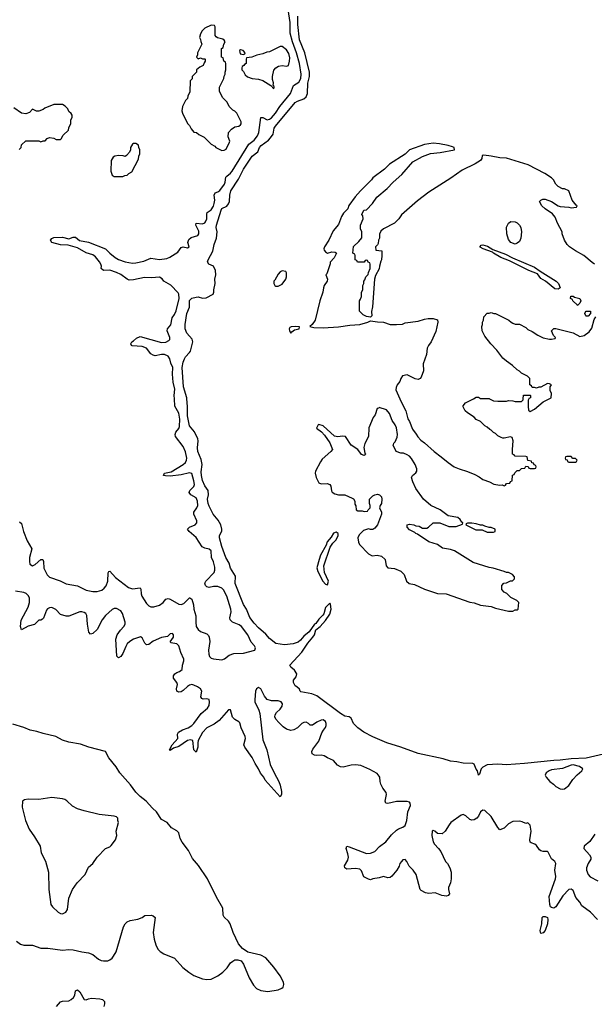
# Model space of a CAD drawing. Header units: inches. Extents: x 2323201 to 2563958, y 895391 to 1023096.
# Tile 189 of 196: x 2540452 to 2545786, y 1004385 to 1013516. Entities that reach past the tile are written whole.
import ezdxf

# ---------------------------------------------------------------- set-up
doc = ezdxf.new("R2010")
doc.units = ezdxf.units.IN
doc.header["$MEASUREMENT"] = 0
doc.layers.add('C5040', color=7, linetype='Continuous')
doc.layers.add('C5041', color=7, linetype='Continuous')

msp = doc.modelspace()

# ---------------------------------------------------------------- linework, layer by layer
at = {"layer": 'C5040', "color": 5}
for points, elevation in [([(2540450, 1008858), (2540470, 1008844.7), (2540488.7, 1008770), (2540522, 1008682), (2540564.9, 1008610), (2540544.4, 1008530), (2540542, 1008490), (2540546.6, 1008466.6), (2540570.4, 1008450.4), (2540597.3, 1008462.7), (2540650, 1008510.3), (2540668.6, 1008508.5), (2540674.5, 1008490), (2540677.9, 1008430), (2540684.8, 1008410), (2540707.7, 1008367.7), (2540730, 1008347.4), (2540829.4, 1008310.6), (2540884.7, 1008284.7), (2540990, 1008267.2), (2541070, 1008227), (2541130, 1008214.2), (2541170, 1008212.6), (2541213.4, 1008226.6), (2541237.1, 1008243), (2541255.5, 1008264.5), (2541269, 1008310), (2541272.3, 1008387.7), (2541280.9, 1008399.1), (2541290, 1008402.8), (2541342.6, 1008342.6), (2541461.6, 1008250), (2541499.4, 1008239.4), (2541570, 1008247.3), (2541575.8, 1008235.8), (2541578.5, 1008190), (2541586.7, 1008170), (2541630, 1008102), (2541650, 1008081.5), (2541670, 1008071), (2541697.2, 1008070), (2541750, 1008086.3), (2541783.1, 1008110), (2541810, 1008141.1), (2541830, 1008148.9), (2541850, 1008143.6), (2541930, 1008095.6), (2541950, 1008091.9), (2541977.1, 1008102.9), (2542030, 1008154), (2542033, 1008153), (2542050, 1008141), (2542066, 1008090), (2542067.9, 1008050), (2542088, 1007988), (2542086.1, 1007930), (2542091.2, 1007890), (2542110, 1007861.7), (2542130, 1007842), (2542190, 1007821.3), (2542204.8, 1007804.8), (2542210.2, 1007790.2), (2542217.4, 1007750), (2542205.2, 1007670), (2542207.7, 1007632.3), (2542215.3, 1007610), (2542230, 1007594.3), (2542250, 1007587.7), (2542330, 1007580.4), (2542352.3, 1007590), (2542397, 1007623), (2542440.6, 1007639.4), (2542530, 1007641.8), (2542636, 1007670), (2542641.6, 1007690), (2542631.2, 1007710), (2542602.1, 1007742.2), (2542570, 1007812), (2542510, 1007888.5), (2542490, 1007902.8), (2542427.6, 1007927.6), (2542407.4, 1007950), (2542402.4, 1007970), (2542415.2, 1008024.8), (2542413.6, 1008050), (2542374.6, 1008170), (2542344.8, 1008230), (2542330, 1008244.1), (2542290, 1008258.6), (2542250, 1008258), (2542210, 1008249.6), (2542190, 1008256.9), (2542175.6, 1008270), (2542171.3, 1008290), (2542178.9, 1008310), (2542258.9, 1008390), (2542264.4, 1008410), (2542262.7, 1008437.3), (2542252, 1008488.1), (2542231.4, 1008530), (2542229.7, 1008590), (2542210, 1008606), (2542170, 1008614.2), (2542146.9, 1008626.8), (2542090, 1008713.1), (2542025.4, 1008770), (2542011.3, 1008790), (2542029.6, 1008810), (2542081.7, 1008830), (2542096.8, 1008850), (2542097, 1008870), (2542069, 1008930), (2542067.8, 1008950), (2542097.3, 1008990), (2542106.3, 1009010), (2542104.2, 1009050), (2542090, 1009081.1), (2542039.7, 1009110), (2542026, 1009130), (2542032.5, 1009150), (2542070, 1009188.4), (2542074.6, 1009205.4), (2542070, 1009240.5), (2542050, 1009306.2), (2542030, 1009313.9), (2541950, 1009295.8), (2541850, 1009283.4), (2541804.7, 1009284.7), (2541786, 1009290), (2541796.2, 1009310), (2541856.9, 1009323.1), (2541970, 1009391.9), (2541990.4, 1009410), (2542001.7, 1009430), (2542004.9, 1009450), (2541990, 1009509.8), (2541970, 1009556.5), (2541897, 1009650), (2541895, 1009670), (2541902, 1009690), (2541930, 1009724), (2541936.5, 1009743.5), (2541938.4, 1009810), (2541930, 1009868.3), (2541892.6, 1009932.6), (2541888.6, 1010000)], 40), ([(2545870, 1006704.3), (2545710, 1006667.3), (2545570, 1006661.2), (2545470, 1006647.8), (2545410, 1006645.6), (2545137, 1006617), (2544970, 1006606.6), (2544889.2, 1006610.8), (2544790, 1006605.1), (2544750, 1006583.1), (2544735.3, 1006570), (2544719.8, 1006520.2), (2544710, 1006509), (2544701.7, 1006550), (2544690, 1006566), (2544670.9, 1006610.9), (2544659.3, 1006619.3), (2544570, 1006621.5), (2544510, 1006635), (2544450, 1006640.5), (2544382.7, 1006662.7), (2544151.6, 1006710), (2543991, 1006771), (2543860.5, 1006810), (2543730, 1006865), (2543646.4, 1006910), (2543591.2, 1006950), (2543552, 1006990), (2543530, 1007037.2), (2543510, 1007049.3), (2543470, 1007057.6), (2543430, 1007080.5), (2543210, 1007246), (2543163.9, 1007263.9), (2543063.2, 1007283.2), (2543055.3, 1007290), (2543048.4, 1007308.4), (2543026, 1007330), (2543010, 1007338), (2543002, 1007350), (2542995.3, 1007370), (2542995.3, 1007390), (2543017.2, 1007422.8), (2543024, 1007450), (2543004.5, 1007484.5), (2542969.3, 1007510), (2542961.2, 1007530), (2543070, 1007650.8), (2543125.8, 1007734.2), (2543174, 1007790), (2543188.7, 1007810), (2543202, 1007858), (2543242, 1007890), (2543290, 1007944.7), (2543330, 1008002), (2543342, 1008050), (2543336.4, 1008096.4), (2543330, 1008106), (2543290, 1008066), (2543274.8, 1008005.2), (2543267.5, 1007992.5), (2543230, 1007955.3), (2543202.5, 1007917.5), (2543190, 1007908.7), (2543139.5, 1007840.5), (2543090, 1007799.5), (2543058.2, 1007761.8), (2543036.5, 1007743.5), (2542990, 1007728.2), (2542910, 1007719), (2542830, 1007729.4), (2542770, 1007777.6), (2542737, 1007817), (2542670, 1007876.3), (2542630, 1007918.9), (2542590, 1007972.3), (2542558, 1008050), (2542530, 1008092.7), (2542451.8, 1008288.2), (2542454.5, 1008354.5), (2542410, 1008429.3), (2542396.4, 1008476.4), (2542365.8, 1008530), (2542330, 1008629.4), (2542307.7, 1008710), (2542308, 1008732), (2542328.2, 1008771.8), (2542329.7, 1008790), (2542318.9, 1008830), (2542294.9, 1008874.9), (2542248.1, 1008930), (2542210, 1009004.5), (2542202.5, 1009030), (2542196.9, 1009070), (2542205.1, 1009110), (2542200.7, 1009150), (2542170, 1009192.3), (2542150, 1009243.7), (2542139.3, 1009290), (2542138, 1009322), (2542144.7, 1009390), (2542135.8, 1009435.8), (2542106, 1009510), (2542104.1, 1009544.1), (2542109.6, 1009610), (2542105.6, 1009630), (2542073.6, 1009693.6), (2542030, 1009749.4), (2542010, 1009842), (2542009.8, 1009930), (2542004.3, 1010000)], 20), ([(2543981, 1010000), (2543998.8, 1009958.8), (2544036, 1009890), (2544055.3, 1009815.3), (2544070.7, 1009790.7), (2544099.8, 1009719.8), (2544133.7, 1009673.7), (2544146.4, 1009646.4), (2544175.3, 1009615.3), (2544210.7, 1009590.7), (2544298, 1009510), (2544363.5, 1009463.5), (2544428.1, 1009408.1), (2544484.7, 1009370), (2544530, 1009350.8), (2544610, 1009326), (2544677.3, 1009297.3), (2544717.3, 1009277.3), (2544750, 1009251), (2544811.6, 1009231.6), (2544854, 1009210), (2544910, 1009198), (2544930, 1009202), (2544950, 1009194), (2544962, 1009198), (2544970, 1009214), (2545002, 1009218), (2545007.3, 1009232.7), (2545022, 1009238), (2545027.3, 1009292.7), (2545042, 1009298), (2545047.3, 1009312.7), (2545070, 1009334), (2545090, 1009334), (2545110, 1009354), (2545142, 1009358), (2545150, 1009374), (2545172.7, 1009372.7), (2545178, 1009358), (2545190, 1009354), (2545230, 1009354), (2545242, 1009358), (2545246, 1009370), (2545242, 1009382), (2545227.3, 1009387.3), (2545222, 1009402), (2545207.3, 1009407.3), (2545202, 1009422), (2545167.3, 1009427.3), (2545162, 1009462), (2545150, 1009466), (2545052.7, 1009467.3), (2545046, 1009470), (2545042, 1009482), (2545027.3, 1009487.3), (2545026, 1009530), (2545034, 1009610), (2545022, 1009642), (2545008.7, 1009648.7), (2544950, 1009635.3), (2544936.4, 1009636.4), (2544920.4, 1009640.4), (2544890, 1009658), (2544870, 1009678), (2544850, 1009688), (2544830, 1009708), (2544814.6, 1009714.6), (2544790, 1009738), (2544770, 1009748.7), (2544730, 1009788.7), (2544689.4, 1009809.4), (2544670, 1009828.7), (2544610, 1009868.7), (2544588.7, 1009890), (2544570, 1009926), (2544570, 1009934), (2544590, 1009962), (2544663.1, 1010000)], 20), ([(2544814, 1010000), (2544850, 1009982), (2544890, 1009978), (2544970, 1009978), (2544990, 1009984.7), (2545030, 1009982), (2545050, 1009974), (2545110, 1009974), (2545126, 1009990), (2545126.3, 1010000)], 20), ([(2545177.3, 1010000), (2545172.7, 1009987.3), (2545171, 1009930), (2545175.3, 1009895.3), (2545190, 1009882.8), (2545230, 1009902.8), (2545310, 1009971.3), (2545366.3, 1010000)], 20), ([(2545815.1, 1005170), (2545750, 1005240.9), (2545670, 1005297.2), (2545650, 1005332.7), (2545615.6, 1005375.6), (2545590, 1005439.3), (2545570, 1005454), (2545550, 1005449.4), (2545494.9, 1005390), (2545430, 1005289.3), (2545410, 1005276), (2545390, 1005281.2), (2545379, 1005290), (2545373.2, 1005310), (2545366, 1005386), (2545426, 1005550), (2545429.3, 1005570), (2545419.3, 1005630), (2545428.7, 1005690), (2545418, 1005710), (2545390, 1005735.3), (2545357.2, 1005797.2), (2545350, 1005802), (2545310, 1005801.2), (2545290, 1005809), (2545278, 1005818), (2545250, 1005859), (2545235.3, 1005870), (2545200.9, 1005880.9), (2545189.3, 1005889.3), (2545186, 1005910), (2545198.4, 1005990), (2545190, 1006046), (2545170, 1006068), (2545150, 1006062), (2545116.4, 1006076.4), (2545090, 1006082), (2545030, 1006079), (2544990, 1006059), (2544950, 1006019.3), (2544910, 1006004), (2544890, 1006025.2), (2544830, 1006125.1), (2544770, 1006180.9), (2544750, 1006186), (2544728.2, 1006170), (2544710.5, 1006129.5), (2544696, 1006110), (2544670, 1006096), (2544650, 1006092.7), (2544630, 1006099.3), (2544593.2, 1006133.2), (2544570, 1006145.1), (2544550, 1006139.6), (2544454, 1006070), (2544437.3, 1006050), (2544402, 1005990), (2544373.7, 1005966.3), (2544330, 1005968.7), (2544306, 1005990), (2544290, 1005995.3), (2544282, 1005990), (2544278.8, 1005950), (2544290, 1005892), (2544302.8, 1005870), (2544341, 1005830), (2544361.4, 1005801.4), (2544404.7, 1005710), (2544424.7, 1005690), (2544444.7, 1005650), (2544458, 1005610), (2544458, 1005550), (2544451.3, 1005510), (2544431.2, 1005468.9), (2544431.2, 1005448.9), (2544440.7, 1005410), (2544430, 1005394), (2544413.2, 1005386.8), (2544370, 1005392.7), (2544310, 1005417.2), (2544250, 1005412.3), (2544217.5, 1005417.5), (2544179.3, 1005439.3), (2544169, 1005450), (2544133.2, 1005590), (2544104, 1005630), (2544067.2, 1005667.2), (2544045.2, 1005710), (2544030, 1005729), (2544010, 1005725.2), (2543994.8, 1005710), (2543982, 1005690), (2543975.2, 1005664.8), (2543952.5, 1005627.5), (2543906.4, 1005573.6), (2543890, 1005562), (2543870, 1005559), (2543830, 1005569.2), (2543790, 1005557.2), (2543730.7, 1005549.3), (2543710, 1005539), (2543690, 1005544), (2543646.6, 1005566.6), (2543623.6, 1005623.6), (2543610, 1005637), (2543570, 1005644.2), (2543490, 1005637.2), (2543469.3, 1005649.3), (2543466, 1005670), (2543496.9, 1005723.1), (2543505.1, 1005750), (2543499.6, 1005779.6), (2543481.2, 1005830), (2543488, 1005850), (2543510, 1005846), (2543670, 1005784.4), (2543710, 1005786), (2543750, 1005803), (2543792.2, 1005847.8), (2543850, 1005893), (2543903, 1005957), (2543950, 1006000.7), (2543967.6, 1006012.4), (2544010, 1006026.4), (2544030, 1006044), (2544047, 1006090), (2544056.2, 1006170), (2544079.5, 1006230), (2544077, 1006250), (2544070, 1006258), (2544050, 1006264.5), (2543950, 1006265.6), (2543870, 1006246), (2543849.4, 1006249.4), (2543846, 1006270), (2543857.6, 1006330), (2543855.1, 1006350), (2543823.7, 1006390), (2543805.4, 1006425.4), (2543797, 1006450), (2543795.1, 1006490), (2543790, 1006502), (2543770, 1006526), (2543703.2, 1006563.2), (2543618, 1006598), (2543570, 1006606), (2543530, 1006602.7), (2543455.5, 1006584.5), (2543430, 1006586), (2543402.4, 1006602.4), (2543365.6, 1006645.6), (2543310, 1006669.3), (2543279, 1006690), (2543250, 1006694.3), (2543210, 1006691.2), (2543190, 1006695.1), (2543168.1, 1006708.1), (2543164.5, 1006730), (2543173.3, 1006750), (2543230, 1006824), (2543258, 1006902), (2543271.4, 1006928.5), (2543290, 1006951.3), (2543297, 1006970), (2543297, 1006990), (2543290, 1007008.7), (2543270, 1007022.7), (2543250, 1007020.9), (2543210, 1007002.7), (2543170, 1006972.7), (2543150, 1006973.2), (2543133.2, 1006990), (2543110, 1007000.7), (2543090, 1006999.6), (2543070.8, 1006990), (2543030.3, 1006949.7), (2542998, 1006930), (2542970, 1006925.1), (2542930, 1006936.9), (2542898.4, 1006958.4), (2542858, 1006998), (2542829.6, 1007030), (2542821.6, 1007050), (2542823.6, 1007070), (2542835.6, 1007090), (2542870, 1007123.1), (2542888.1, 1007150), (2542890.8, 1007170), (2542878.3, 1007190), (2542850, 1007200.7), (2542790, 1007199.8), (2542750.6, 1007210.6), (2542723.2, 1007243.2), (2542690, 1007311), (2542670, 1007321.7), (2542649.2, 1007310), (2542642.6, 1007290), (2542633.6, 1007210), (2542635.5, 1007190), (2542673.5, 1007113.5), (2542682, 1007082), (2542710, 1006836), (2542745.9, 1006745.9), (2542778, 1006610), (2542814, 1006530), (2542858, 1006450), (2542870, 1006418), (2542882, 1006358), (2542881, 1006330), (2542870, 1006308.7), (2542730, 1006464), (2542717.2, 1006490), (2542687.6, 1006527.6), (2542669.6, 1006570), (2542637.2, 1006617.2), (2542610, 1006675.1), (2542540.9, 1006770), (2542532.3, 1006790), (2542547.6, 1006850), (2542544.7, 1006870), (2542508.3, 1006950), (2542495.3, 1006995.3), (2542485.6, 1007005.6), (2542450, 1007024.7), (2542428.8, 1007048.8), (2542410, 1007114.5), (2542390, 1007115.1), (2542303, 1007017), (2542256, 1006984), (2542190, 1006948.1), (2542150, 1006904.7), (2542110.2, 1006830), (2542105.8, 1006810), (2542106.7, 1006770), (2542090, 1006722), (2542070, 1006746), (2542058, 1006830), (2542036.5, 1006836.5), (2542010, 1006829.9), (2541930, 1006775.9), (2541880.1, 1006759.9), (2541850, 1006739.5), (2541844.2, 1006744.2), (2541867.1, 1006790), (2541919.2, 1006850), (2541916.3, 1006890), (2541925.6, 1006910), (2541962, 1006930), (2542016.3, 1006950), (2542049.7, 1006970), (2542070, 1006988.2), (2542137.5, 1007082.5), (2542196.8, 1007130), (2542210, 1007157.3), (2542213.8, 1007190), (2542210, 1007211.5), (2542190, 1007216.9), (2542155.9, 1007215.9), (2542141.7, 1007221.7), (2542134.8, 1007234.8), (2542142, 1007290), (2542130.7, 1007310), (2542102.5, 1007330), (2542070, 1007344.6), (2542050, 1007349.3), (2542030, 1007345.8), (2542010, 1007333), (2541970, 1007293.7), (2541950, 1007282.5), (2541930, 1007279.5), (2541909.8, 1007290), (2541908.1, 1007310), (2541916.3, 1007350), (2541911.7, 1007370), (2541880.9, 1007410), (2541879.1, 1007430), (2541892, 1007450), (2541910, 1007461.6), (2541936.9, 1007470), (2541959.8, 1007490), (2541963.7, 1007530), (2541976.1, 1007570), (2541975.2, 1007584.8), (2541946.9, 1007646.9), (2541929.8, 1007710), (2541910, 1007727.8), (2541873.1, 1007733.1), (2541858, 1007738), (2541847.5, 1007747.5), (2541879.8, 1007790), (2541881.1, 1007810), (2541870, 1007824.2), (2541850, 1007821.8), (2541822.9, 1007797.1), (2541770, 1007785.4), (2541690, 1007753.4), (2541650, 1007721.4), (2541630, 1007718.5), (2541623.3, 1007723.3), (2541613.7, 1007733.7), (2541590, 1007782.9), (2541572.9, 1007792.9), (2541510, 1007771.9), (2541473.4, 1007750), (2541450, 1007726.9), (2541436.3, 1007703.7), (2541410, 1007636.9), (2541390, 1007611.3), (2541370, 1007598.4), (2541353.1, 1007613.1), (2541345.3, 1007770), (2541357.4, 1007810), (2541386.5, 1007853.5), (2541419.3, 1007890), (2541429.8, 1007910), (2541431.7, 1007930), (2541407.2, 1008010), (2541390, 1008032.9), (2541350, 1008055.5), (2541330, 1008056.5), (2541310, 1008046), (2541248.8, 1007990), (2541217.4, 1007950), (2541170, 1007862), (2541130, 1007822.9), (2541110, 1007818), (2541095.6, 1007835.6), (2541083.1, 1007910), (2541076.1, 1007990), (2541065.4, 1008010), (2541050, 1008019.8), (2541030, 1008025), (2541010, 1008023.8), (2540910, 1007984.5), (2540882.9, 1007982.9), (2540830, 1007999.3), (2540786.3, 1008046.3), (2540750, 1008064.7), (2540730, 1008063.1), (2540710, 1008051.1), (2540700.5, 1008039.5), (2540673.8, 1007966.2), (2540664.7, 1007955.3), (2540650, 1007947), (2540630, 1007946), (2540590, 1007906), (2540530, 1007891.8), (2540470, 1007859), (2540459.6, 1007890), (2540467.3, 1007947.3), (2540530.8, 1008069.2), (2540543.5, 1008110), (2540543.8, 1008150), (2540533.9, 1008173.9), (2540513.8, 1008193.8), (2540490, 1008204.1), (2540414.8, 1008214.8)], 40), ([(2540421.6, 1004970), (2540461.3, 1004941.3), (2540490, 1004934), (2540570, 1004933.7), (2540650, 1004904), (2540714.2, 1004905.8), (2540850, 1004886.7), (2540910, 1004892.7), (2540950, 1004890.4), (2541030, 1004870.4), (2541090, 1004862), (2541130, 1004845.5), (2541184.7, 1004804.7), (2541210, 1004792), (2541230, 1004787.4), (2541270, 1004788.8), (2541290, 1004797.1), (2541310, 1004813.4), (2541324.5, 1004830), (2541347, 1004870), (2541416.5, 1005103.5), (2541430, 1005131.3), (2541450, 1005151), (2541476.5, 1005163.5), (2541550, 1005174.8), (2541590, 1005191), (2541612.9, 1005207.1), (2541674, 1005210), (2541690, 1005206.8), (2541710.7, 1005190), (2541692.4, 1005050), (2541701.3, 1004990), (2541715.6, 1004935.6), (2541735.8, 1004895.8), (2541755.8, 1004875.8), (2541790, 1004852.7), (2541890, 1004814), (2541967.5, 1004727.5), (2542022.7, 1004682.6), (2542070, 1004652), (2542150, 1004622), (2542190, 1004615.3), (2542230, 1004619.5), (2542292.3, 1004647.7), (2542338.3, 1004681.7), (2542377.2, 1004722.8), (2542409.5, 1004770.5), (2542430, 1004786), (2542450, 1004796), (2542478, 1004798), (2542507.1, 1004787.1), (2542530, 1004758), (2542581.6, 1004630), (2542621.8, 1004561.8), (2542651.5, 1004531.5), (2542690, 1004512), (2542756.6, 1004503.4), (2542850, 1004519.1), (2542886.6, 1004533.4), (2542897, 1004543), (2542903.7, 1004570), (2542900.7, 1004590), (2542871.2, 1004650), (2542810.8, 1004730.8), (2542735.8, 1004815.8), (2542690, 1004842), (2542569.6, 1004869.6), (2542521.4, 1004901.4), (2542484.2, 1004944.2), (2542433.2, 1005050), (2542406, 1005130), (2542390, 1005156), (2542351.6, 1005191.6), (2542340.9, 1005210), (2542337.7, 1005277.7), (2542278.8, 1005378.8), (2542196.8, 1005550), (2542113.3, 1005673.3), (2542057.5, 1005737.5), (2542017.7, 1005810), (2541958.9, 1005890), (2541942.2, 1005922.2), (2541930, 1005974), (2541910, 1005995.1), (2541861.2, 1006021.1), (2541821.2, 1006070), (2541770, 1006099.3), (2541720.9, 1006170), (2541684.2, 1006204.2), (2541626, 1006270), (2541570, 1006311.3), (2541530, 1006353), (2541480.6, 1006420.6), (2541382, 1006530), (2541347.5, 1006587.5), (2541280.9, 1006670), (2541249.4, 1006729.4), (2541094, 1006770), (2541016, 1006796), (2540910, 1006816.3), (2540850, 1006835.6), (2540788.6, 1006868.6), (2540670, 1006896.9), (2540610, 1006915.8), (2540550, 1006926.3), (2540492, 1006951.9), (2540390, 1006983.5)], 60), ([(2545790, 1005962.7), (2545744.1, 1005895.9), (2545693, 1005850), (2545688.6, 1005830), (2545741.6, 1005770), (2545753, 1005750), (2545753, 1005730), (2545728.7, 1005690), (2545714.4, 1005650), (2545714, 1005630), (2545728.6, 1005590), (2545747.8, 1005567.8), (2545818, 1005530)], 40), ([(2540794.6, 1004365.5), (2540832.6, 1004407.4), (2540850, 1004414), (2540910, 1004417.6), (2540930, 1004427.9), (2540950.6, 1004449.4), (2540962.7, 1004470), (2540970, 1004510.8), (2540990, 1004517.6), (2541010, 1004499.5), (2541050, 1004430.5), (2541070, 1004426.7), (2541090, 1004436.4), (2541118, 1004442), (2541197, 1004437), (2541221, 1004430), (2541238.8, 1004410), (2541240.7, 1004390), (2541234.4, 1004365.6)], 40)]:
    msp.add_lwpolyline(points, dxfattribs=dict(at, elevation=elevation))
for points, elevation in [([(2543790, 1009918), (2543787.1, 1009912.9), (2543771.2, 1009908.9), (2543750.3, 1009850), (2543734.1, 1009825.9), (2543693.4, 1009730), (2543691.1, 1009650), (2543654.7, 1009585.3), (2543647.7, 1009550), (2543654.9, 1009494.9), (2543661, 1009490), (2543658.8, 1009481.2), (2543650, 1009475.3), (2543624.8, 1009484.8), (2543589.6, 1009529.6), (2543529.3, 1009570), (2543475.3, 1009650), (2543450, 1009653.7), (2543406.5, 1009646.5), (2543374.6, 1009654.6), (2543270, 1009749.6), (2543230, 1009761.2), (2543222.5, 1009757.5), (2543208.2, 1009728.2), (2543252.9, 1009692.9), (2543281.8, 1009661.8), (2543331.5, 1009591.5), (2543356.4, 1009530), (2543341.6, 1009510), (2543259.9, 1009440.1), (2543243.2, 1009416.8), (2543198, 1009330), (2543194.8, 1009310), (2543203, 1009270), (2543230, 1009221), (2543250, 1009210.8), (2543306.8, 1009213.2), (2543330, 1009204.7), (2543338.8, 1009190), (2543345.2, 1009145.2), (2543353.4, 1009133.4), (2543378.5, 1009118.5), (2543410, 1009110.6), (2543470, 1009110.5), (2543539.8, 1009079.8), (2543551.2, 1009071.1), (2543562, 1009050), (2543563.6, 1009023.6), (2543572.7, 1009007.3), (2543574, 1008970), (2543590, 1008962), (2543630, 1008962), (2543650, 1008954), (2543682, 1008958), (2543686, 1008970), (2543706, 1008990), (2543706, 1009010), (2543698, 1009030), (2543698, 1009070), (2543730, 1009101), (2543750, 1009110.8), (2543774.4, 1009114.4), (2543790.6, 1009110.6), (2543810.7, 1009090), (2543814, 1009070), (2543810.8, 1009030), (2543798, 1009010), (2543792, 1008990), (2543811.3, 1008950), (2543811.3, 1008930), (2543774.8, 1008830), (2543750, 1008799), (2543730, 1008789), (2543710, 1008788.7), (2543690, 1008795.3), (2543642, 1008778), (2543602, 1008738), (2543591.3, 1008710), (2543596, 1008670), (2543607.7, 1008647.7), (2543690, 1008562), (2543725.4, 1008545.4), (2543770, 1008551), (2543810, 1008541), (2543846, 1008510), (2543852.7, 1008452.7), (2543870, 1008434), (2543930, 1008426), (2543990, 1008401), (2544021, 1008370), (2544042.8, 1008310), (2544068.2, 1008288.2), (2544116.7, 1008276.7), (2544210, 1008234.9), (2544330, 1008194), (2544410, 1008190.7), (2544630, 1008114), (2544670, 1008107.3), (2544730, 1008087.3), (2544830, 1008074.8), (2544870, 1008058.8), (2544990, 1008031.3), (2545030, 1008032), (2545050, 1008042), (2545070, 1008042), (2545078, 1008050), (2545086, 1008110), (2545066, 1008130), (2545010, 1008158), (2544974.6, 1008194.6), (2544950, 1008208), (2544927.3, 1008232.7), (2544926, 1008270), (2544946, 1008290), (2544970, 1008292), (2545008.4, 1008311.6), (2545027.3, 1008312.7), (2545046, 1008330), (2545046, 1008350), (2545026, 1008370), (2544990, 1008388), (2544970, 1008388), (2544950, 1008398), (2544846, 1008430), (2544810, 1008435.3), (2544662, 1008482), (2544489.6, 1008589.6), (2544450, 1008603.7), (2544376.5, 1008616.5), (2544329.4, 1008649.4), (2544250, 1008674), (2544145.2, 1008745.2), (2544129.5, 1008749.5), (2544119.3, 1008759.3), (2544070, 1008784), (2544048.7, 1008810), (2544048.7, 1008830), (2544070, 1008838), (2544110, 1008832), (2544130, 1008822), (2544159.6, 1008819.6), (2544190, 1008802), (2544230, 1008802), (2544246, 1008810), (2544290, 1008851), (2544350.7, 1008850.7), (2544436.9, 1008816.9), (2544503.1, 1008816.9), (2544562, 1008838), (2544566, 1008850), (2544556.4, 1008856.4), (2544540.2, 1008880.2), (2544518, 1008898), (2544430, 1008914), (2544355.3, 1008970), (2544269.6, 1009009.6), (2544201.2, 1009070), (2544129.6, 1009169.7), (2544101.2, 1009230), (2544089.2, 1009270.8), (2544098, 1009290), (2544130, 1009314), (2544138, 1009330), (2544138, 1009350), (2544122, 1009390), (2544090, 1009448), (2544069.1, 1009469.1), (2544050, 1009482), (2544014.6, 1009494.6), (2543990, 1009495.3), (2543948, 1009510), (2543918, 1009570), (2543923.1, 1009576.9), (2543923.7, 1009590), (2543937.6, 1009602.4), (2543957, 1009643), (2543958, 1009670), (2543949.6, 1009730), (2543938.4, 1009758.4), (2543910, 1009799), (2543883.5, 1009863.5), (2543857.1, 1009897.1)], 20), ([(2545570, 1009466), (2545530, 1009466), (2545518, 1009462), (2545514, 1009450), (2545518, 1009438), (2545532.7, 1009432.7), (2545538, 1009418), (2545550, 1009414), (2545610, 1009414), (2545622, 1009418), (2545626, 1009430), (2545610, 1009446), (2545587.3, 1009447.3)], 20), ([(2544650, 1008848), (2544610, 1008846), (2544598, 1008842), (2544594, 1008830), (2544686.4, 1008786.4), (2544743.6, 1008783.6), (2544790, 1008764.7), (2544850, 1008762), (2544866, 1008770), (2544866, 1008790), (2544830, 1008808), (2544810, 1008808), (2544770, 1008818), (2544750, 1008828), (2544730, 1008828), (2544690, 1008842)], 20), ([(2543390, 1008762), (2543365.4, 1008754.6), (2543343.5, 1008716.5), (2543307.3, 1008672.7), (2543296.3, 1008643.7), (2543245.5, 1008550), (2543230.6, 1008510), (2543211.2, 1008431.1), (2543219.8, 1008399.8), (2543266, 1008310), (2543290, 1008282), (2543310, 1008274), (2543319, 1008310), (2543282.7, 1008390), (2543274.5, 1008450), (2543334.5, 1008625.5), (2543358.4, 1008661.6), (2543385.2, 1008690), (2543408, 1008730), (2543408, 1008750)], 20), ([(2545590, 1006605), (2545570, 1006602.1), (2545490, 1006571.1), (2545390, 1006558.2), (2545368, 1006550), (2545338.8, 1006530), (2545330.8, 1006510), (2545338.8, 1006490), (2545372.5, 1006452.5), (2545407.9, 1006427.9), (2545430, 1006406), (2545470, 1006382.8), (2545490, 1006378.8), (2545510, 1006384), (2545550, 1006413.4), (2545587.6, 1006470), (2545627.4, 1006512.6), (2545671.4, 1006550), (2545680.5, 1006570), (2545647.6, 1006590)], 40), ([(2540750, 1006302.4), (2540630, 1006283.9), (2540530, 1006286), (2540498.4, 1006281.6), (2540478.8, 1006270), (2540474.4, 1006214.4), (2540505.5, 1006090), (2540539.3, 1006010), (2540590, 1005939.1), (2540641.7, 1005850), (2540651.6, 1005790), (2540691, 1005711), (2540718.5, 1005610), (2540722.3, 1005450), (2540742.4, 1005310), (2540756.3, 1005290), (2540810, 1005240.7), (2540830, 1005227.3), (2540850, 1005224), (2540880.9, 1005239.1), (2540895.6, 1005264.4), (2540908, 1005370), (2540944, 1005450), (2540987.1, 1005512.8), (2541059, 1005590), (2541090, 1005658), (2541130, 1005691.3), (2541170, 1005750.8), (2541250, 1005831.3), (2541290, 1005844.7), (2541302.7, 1005857.3), (2541342, 1005910), (2541354, 1005950), (2541349.2, 1005990), (2541368.7, 1006070), (2541362, 1006090), (2541362, 1006110), (2541350, 1006122), (2541328, 1006130), (2541190, 1006146.6), (2541050, 1006179.4), (2540990, 1006198.7), (2540942.7, 1006222.7), (2540890, 1006272.7), (2540870, 1006284.8), (2540850, 1006289.8)], 80), ([(2545290, 1005042), (2545283.7, 1005070), (2545298, 1005130), (2545302, 1005190), (2545310, 1005198), (2545330, 1005198.8), (2545351, 1005190), (2545354, 1005170), (2545350.5, 1005130.5), (2545330.4, 1005070), (2545310, 1005049)], 40)]:
    msp.add_lwpolyline(points, close=True, dxfattribs=dict(at, elevation=elevation))
at = {"layer": 'C5041', "color": 5}
for points, elevation in [([(2541888.6, 1010000), (2541886.8, 1010030), (2541892.3, 1010090), (2541875.4, 1010155.4), (2541870.7, 1010230), (2541872.9, 1010290), (2541854.7, 1010330), (2541844.6, 1010370), (2541830, 1010394.2), (2541796, 1010410), (2541770, 1010409.9), (2541710, 1010398.6), (2541690, 1010404.8), (2541670, 1010418.3), (2541629.8, 1010470), (2541590, 1010483.8), (2541497.2, 1010490), (2541490, 1010495.1), (2541483.5, 1010510), (2541494.5, 1010530), (2541510, 1010537.8), (2541537.3, 1010562.7), (2541570, 1010578.2), (2541770, 1010522.6), (2541810, 1010525.5), (2541837.8, 1010542.2), (2541844.5, 1010550), (2541846.5, 1010570), (2541822, 1010630), (2541824, 1010650), (2541854.9, 1010685.1), (2541866.3, 1010750), (2541890, 1010781.3), (2541905, 1010815), (2541932.7, 1010930), (2541930.4, 1010970), (2541924, 1010984), (2541853.8, 1011053.8), (2541791, 1011090), (2541773.6, 1011113.6), (2541750, 1011128.2), (2541676.7, 1011123.3), (2541610, 1011126.1), (2541510, 1011103.9), (2541470, 1011100.9), (2541448.5, 1011108.5), (2541391.9, 1011151.9), (2541352, 1011172), (2541290, 1011192.2), (2541230, 1011191.6), (2541209.9, 1011209.9), (2541211.2, 1011230), (2541205.4, 1011250), (2541192, 1011270), (2541155.7, 1011315.7), (2541130, 1011336), (2541070, 1011354.1), (2540990, 1011400.9), (2540903.5, 1011423.5), (2540830, 1011428.4), (2540750, 1011448.6), (2540737.8, 1011470), (2540750, 1011486.3), (2540770, 1011497.6), (2540850, 1011498.3), (2540910, 1011483), (2540950, 1011499), (2540970, 1011500.2), (2541008.1, 1011468.1), (2541090, 1011453.2), (2541248.2, 1011390), (2541288.8, 1011350), (2541338.5, 1011310), (2541370.8, 1011290.8), (2541430, 1011270.6), (2541499.1, 1011259.1), (2541530, 1011260.3), (2541603.2, 1011276.8), (2541670, 1011303.9), (2541750, 1011293.6), (2541818.7, 1011301.3), (2541847.4, 1011312.6), (2541919.1, 1011360.9), (2541950, 1011403.7), (2541970, 1011410.4), (2542010, 1011400.3), (2542026.6, 1011410), (2542014, 1011450), (2542022.2, 1011477.8), (2542043.7, 1011496.3), (2542106.1, 1011513.9), (2542116.2, 1011530), (2542114.7, 1011554.7), (2542086.5, 1011610), (2542089.6, 1011630), (2542150, 1011623.6), (2542170, 1011632.6), (2542177.7, 1011642.4), (2542188.3, 1011670), (2542188.1, 1011711.9), (2542193, 1011727), (2542230, 1011752.6), (2542250, 1011785.2), (2542258.8, 1011810), (2542263.6, 1011843.5), (2542257.1, 1011890), (2542266.3, 1011910), (2542290, 1011918.4), (2542310, 1011932.2), (2542352.1, 1011990), (2542360.8, 1012010), (2542365.4, 1012054.6), (2542373.8, 1012066.2), (2542410, 1012091.3), (2542425.1, 1012110), (2542578.1, 1012361.9), (2542630, 1012398.4), (2542659.8, 1012439.8), (2542671.4, 1012470), (2542690, 1012608.5), (2542710, 1012610.2), (2542750, 1012588.2), (2542770, 1012593.1), (2542790, 1012606.3), (2542827.5, 1012650), (2542867.6, 1012712.4), (2542965.8, 1012830), (2542995.3, 1012904.7), (2543041.9, 1012938.1), (2543060.8, 1012970), (2543066.3, 1013010), (2543049.9, 1013110), (2543021.6, 1013210), (2542984.9, 1013310), (2542964.2, 1013390), (2542963.8, 1013490), (2542930, 1013715.6)], 40), ([(2542004.3, 1010000), (2542003.5, 1010010), (2541971.3, 1010110), (2541961.4, 1010290), (2541970, 1010341), (2541981.6, 1010370), (2541992, 1010390), (2542029.5, 1010430), (2542036.6, 1010443.4), (2542060.9, 1010530), (2542053.1, 1010553.1), (2542002.7, 1010610), (2541989.7, 1010649.7), (2541989.7, 1010689.7), (2542003.5, 1010790), (2542027.1, 1010850), (2542030, 1010910.6), (2542050, 1010932.4), (2542090, 1010944), (2542110, 1010944.9), (2542150, 1010933), (2542182.9, 1010937.1), (2542248, 1010970), (2542255.3, 1010990), (2542254, 1011010), (2542265.2, 1011070), (2542264, 1011110), (2542273.2, 1011150), (2542269.2, 1011190), (2542250, 1011228.7), (2542209.1, 1011249.1), (2542195.3, 1011270), (2542201.2, 1011290), (2542244.5, 1011370), (2542256.2, 1011430), (2542277.6, 1011490), (2542286, 1011550), (2542277.4, 1011590), (2542278.5, 1011610), (2542321.5, 1011750), (2542330, 1011764.6), (2542373.5, 1011786.5), (2542391.4, 1011808.6), (2542398.8, 1011830), (2542401.5, 1011890), (2542411.2, 1011930), (2542483.4, 1012036.6), (2542530, 1012128.7), (2542610, 1012251.4), (2542661.2, 1012290), (2542679.4, 1012330), (2542694.5, 1012350), (2542760.9, 1012399.1), (2542780, 1012420), (2542804.9, 1012455.1), (2542815.3, 1012510), (2542827, 1012530), (2543010, 1012747.9), (2543030, 1012759.7), (2543090, 1012781.3), (2543110, 1012801.1), (2543123.2, 1012830), (2543127.3, 1012927.3), (2543142.1, 1012990), (2543142.4, 1013030), (2543097.9, 1013210), (2543050.6, 1013330), (2543035.3, 1013470), (2543033.7, 1013550)], 20), ([(2540448.4, 1012311.6), (2540466, 1012330), (2540470, 1012354), (2540508.4, 1012391.6), (2540630, 1012394), (2540650, 1012382), (2540670, 1012394), (2540690, 1012394), (2540707.3, 1012412.7), (2540730, 1012422), (2540770, 1012418), (2540790, 1012404.7), (2540830, 1012404.7), (2540838, 1012410), (2540856.4, 1012443.6), (2540906, 1012490), (2540908.4, 1012511.6), (2540927.3, 1012552.7), (2540928.4, 1012588.4), (2540938, 1012610), (2540938, 1012630), (2540930, 1012646), (2540910, 1012666), (2540898, 1012690), (2540874.6, 1012714.6), (2540850, 1012728), (2540770, 1012728.7), (2540686, 1012694), (2540670, 1012682), (2540630, 1012668.7), (2540608.8, 1012668.9), (2540570, 1012686), (2540543.6, 1012656.4), (2540510, 1012642), (2540470, 1012648.7), (2540398, 1012698)], 60), ([(2545788, 1011250), (2545764.7, 1011264.7), (2545688, 1011330), (2545610, 1011373.2), (2545555.3, 1011410), (2545534, 1011430), (2545509, 1011470), (2545488.7, 1011530), (2545488, 1011550), (2545444, 1011630), (2545424, 1011684), (2545396.5, 1011716.5), (2545330, 1011762), (2545298, 1011790), (2545278, 1011830), (2545290, 1011842), (2545308.8, 1011851.1), (2545330.9, 1011850.9), (2545390, 1011831.3), (2545450, 1011791.3), (2545470, 1011784.7), (2545550, 1011778), (2545570, 1011772), (2545622, 1011778), (2545626, 1011790), (2545616.4, 1011796.4), (2545581.2, 1011841.2), (2545548.7, 1011928.7), (2545510, 1011948.7), (2545490, 1011948.7), (2545450, 1011968), (2545428, 1011990), (2545408, 1012030), (2545388, 1012050), (2545328, 1012090), (2545173.2, 1012170), (2544970, 1012230.7), (2544910, 1012233.8), (2544830, 1012251.5), (2544761, 1012259), (2544744.7, 1012255.3), (2544742, 1012230), (2544730, 1012208.7), (2544681.4, 1012178.6), (2544560.3, 1012119.7), (2544455.1, 1012044.9), (2544250, 1011917.6), (2544145.4, 1011834.6), (2543994.8, 1011705.2), (2543971.3, 1011670), (2543932, 1011630), (2543830, 1011578), (2543805.4, 1011554.6), (2543792.7, 1011527.3), (2543792, 1011490), (2543782, 1011470), (2543779.6, 1011440.4), (2543772.7, 1011427.3), (2543754, 1011410), (2543758, 1011378), (2543812.7, 1011372.7), (2543814, 1011330), (2543811.3, 1011290), (2543803.6, 1011276.4), (2543791.3, 1011230), (2543790, 1011206), (2543755.3, 1011144.7), (2543744.7, 1011110), (2543727.1, 1010852.9), (2543718, 1010810), (2543722, 1010770), (2543710, 1010758), (2543670, 1010762), (2543639, 1010779), (2543607.3, 1010812.7), (2543606, 1010910), (2543616.4, 1010923.6), (2543626, 1010950), (2543626, 1010990), (2543638, 1011010), (2543638, 1011050), (2543646, 1011070), (2543646, 1011090), (2543656.4, 1011103.6), (2543666, 1011130), (2543687.3, 1011152.7), (2543688.4, 1011171.6), (2543706, 1011210), (2543706, 1011250), (2543702, 1011262), (2543687.3, 1011267.3), (2543682, 1011282), (2543670, 1011286), (2543658, 1011282), (2543650, 1011266), (2543587.3, 1011267.3), (2543582, 1011282), (2543566, 1011290), (2543566, 1011330), (2543562, 1011342), (2543546, 1011350), (2543550, 1011414), (2543600.4, 1011459.6), (2543627.3, 1011492.7), (2543627.3, 1011547.3), (2543616.4, 1011576.4), (2543615.3, 1011610), (2543639, 1011670), (2543636.4, 1011696.4), (2543628, 1011710), (2543648, 1011750), (2543670, 1011754), (2543728.4, 1011811.6), (2543768.7, 1011870), (2543864, 1011950), (2543919, 1012010), (2543998.3, 1012081.7), (2544102.9, 1012197.1), (2544190, 1012247.3), (2544264.1, 1012275.9), (2544355.5, 1012284.5), (2544488, 1012310), (2544484, 1012330), (2544470, 1012336.2), (2544428, 1012350), (2544350, 1012363.5), (2544289.3, 1012370.7), (2544210, 1012358), (2544070.8, 1012309.2), (2544030, 1012268.7), (2543884.5, 1012175.5), (2543838, 1012130), (2543730.9, 1012049.1), (2543718, 1012030), (2543616, 1011930), (2543567.7, 1011872.3), (2543507.9, 1011792.1), (2543496.8, 1011763.2), (2543458, 1011722), (2543438.8, 1011690), (2543410, 1011618), (2543362.5, 1011557.5), (2543321, 1011470), (2543281, 1011410), (2543276, 1011390), (2543279.8, 1011379.8), (2543290, 1011364.7), (2543310, 1011351.3), (2543350, 1011364.7), (2543379.6, 1011359.6), (2543392, 1011350), (2543370, 1011308), (2543332.7, 1011267.3), (2543332.7, 1011252.7), (2543313.7, 1011186.3), (2543302, 1011158), (2543294, 1011150), (2543310.7, 1011110.7), (2543306, 1011090), (2543278.8, 1011050), (2543270.8, 1011030), (2543266, 1010990), (2543238.8, 1010910), (2543194, 1010730), (2543166, 1010690), (2543144.7, 1010670), (2543182.7, 1010662.7), (2543270, 1010659.4), (2543410, 1010667), (2543517, 1010683), (2543609.5, 1010690), (2543684.5, 1010710), (2543710, 1010724.2), (2543772.9, 1010712.9), (2543830, 1010709.7), (2543890, 1010690.2), (2543950, 1010690.4), (2544006.1, 1010693.9), (2544030, 1010704), (2544150, 1010718.7), (2544210, 1010739.5), (2544243.8, 1010743.8), (2544290, 1010743.8), (2544331.7, 1010731.7), (2544334.9, 1010710), (2544315.3, 1010624.7), (2544272.4, 1010527.6), (2544246.2, 1010493.8), (2544235.5, 1010470), (2544228.4, 1010410), (2544196.4, 1010323.6), (2544199.4, 1010260.6), (2544180, 1010200), (2544171, 1010189), (2544150, 1010180.3), (2544124, 1010184), (2544050, 1010222.3), (2544006.1, 1010213.9), (2543990.2, 1010190), (2543980.2, 1010159.8), (2543956, 1010130), (2543945.8, 1010105.8), (2543944.5, 1010084.5), (2543981, 1010000)], 20), ([(2545366.3, 1010000), (2545386, 1010010), (2545388, 1010050), (2545376.4, 1010076.4), (2545375.3, 1010110), (2545388, 1010130), (2545370, 1010139), (2545350, 1010142), (2545290, 1010109), (2545271.3, 1010108.7), (2545250, 1010098), (2545230, 1010106), (2545210, 1010106), (2545202, 1010122), (2545186, 1010130), (2545186, 1010190), (2545178, 1010198), (2545166, 1010210), (2545110, 1010238), (2545090, 1010258), (2545070, 1010268), (2545028, 1010310), (2544970, 1010348.7), (2544938, 1010378), (2544881.2, 1010450), (2544824, 1010510), (2544770, 1010582), (2544744, 1010630), (2544742, 1010670), (2544748.7, 1010690), (2544748.7, 1010710), (2544758, 1010730), (2544760.4, 1010759.6), (2544790, 1010794), (2544810, 1010794), (2544830, 1010802), (2544852.7, 1010792.7), (2544870, 1010792), (2544994, 1010730), (2545014, 1010710), (2545030, 1010702), (2545052.7, 1010692.7), (2545090, 1010692), (2545150, 1010662), (2545170, 1010642), (2545210, 1010624.7), (2545262, 1010590), (2545310, 1010566), (2545370, 1010552), (2545390, 1010552), (2545422, 1010558), (2545426, 1010570), (2545408.4, 1010588.4), (2545388, 1010630), (2545410, 1010652), (2545430, 1010652), (2545590.8, 1010610.8), (2545650, 1010577.3), (2545691.3, 1010588.7), (2545737.6, 1010622.4), (2545763.7, 1010656.3), (2545785.6, 1010734.4), (2545799.3, 1010760.7)], 20), ([(2544663.1, 1010000), (2544690, 1010014), (2544710, 1010014), (2544730, 1010002), (2544810, 1010002), (2544814, 1010000)], 20), ([(2545126.3, 1010000), (2545127.3, 1010032.7), (2545190, 1010034), (2545194, 1010030), (2545194, 1010010), (2545178, 1010002), (2545177.3, 1010000)], 20)]:
    msp.add_lwpolyline(points, dxfattribs=dict(at, elevation=elevation))
for points, elevation in [([(2542230, 1013466), (2542170, 1013438), (2542146.4, 1013413.6), (2542130, 1013386), (2542122, 1013350), (2542131.6, 1013331.6), (2542132.7, 1013312.7), (2542142, 1013290), (2542102, 1013210), (2542102, 1013190), (2542094, 1013170), (2542110, 1013154), (2542130, 1013162), (2542150, 1013154), (2542170, 1013154), (2542174, 1013150), (2542174, 1013130), (2542163.6, 1013116.4), (2542154, 1013090), (2542123.6, 1013076.4), (2542094, 1013050), (2542094, 1013030), (2542054, 1012990), (2542052.7, 1012967.3), (2542034, 1012950), (2542031.6, 1012848.4), (2542012.7, 1012807.3), (2542010, 1012786), (2541990, 1012766), (2541962, 1012710), (2541958, 1012670), (2541962, 1012650), (2542010, 1012554), (2542030, 1012534), (2542043.6, 1012503.6), (2542070, 1012474), (2542094, 1012470), (2542114, 1012450), (2542165.4, 1012425.4), (2542230, 1012362), (2542263.6, 1012343.6), (2542274, 1012330), (2542330, 1012302), (2542350, 1012304.7), (2542370, 1012314), (2542400.4, 1012379.6), (2542402, 1012390), (2542388, 1012430), (2542389, 1012471), (2542418, 1012502), (2542450, 1012521), (2542486, 1012530), (2542500.4, 1012539.6), (2542508, 1012550), (2542508, 1012570), (2542468, 1012650), (2542450, 1012668), (2542430, 1012678), (2542398, 1012710), (2542378, 1012750), (2542338, 1012790), (2542308, 1012850), (2542308, 1012890), (2542348, 1012970), (2542348.8, 1012991.1), (2542358, 1013010), (2542358, 1013030), (2542366, 1013050), (2542366, 1013110), (2542362, 1013122), (2542346, 1013130), (2542342, 1013162), (2542326, 1013170), (2542326, 1013250), (2542342, 1013258), (2542346, 1013290), (2542358, 1013310), (2542350, 1013326), (2542336.4, 1013336.4), (2542288.8, 1013348.9), (2542276.4, 1013356.4), (2542268, 1013370), (2542266, 1013450), (2542262, 1013462)], 60), ([(2542502, 1013238), (2542494, 1013230), (2542498, 1013198), (2542530, 1013194), (2542542, 1013198), (2542546, 1013210), (2542526, 1013230)], 60), ([(2542890, 1013268.7), (2542870, 1013268), (2542770, 1013218), (2542746, 1013214), (2542710, 1013198), (2542652.7, 1013187.3), (2542607.3, 1013167.3), (2542558, 1013162), (2542554, 1013150), (2542554, 1013110), (2542538, 1013102), (2542534, 1013090), (2542518, 1013082), (2542514, 1013070), (2542514, 1013050), (2542530, 1013034), (2542545.4, 1013005.4), (2542566.4, 1012986.4), (2542611.6, 1012971.6), (2542670, 1012964.7), (2542710, 1012952), (2542784.7, 1012904.7), (2542810, 1012874), (2542815.3, 1012890), (2542810, 1012906), (2542806, 1012906), (2542808, 1012930), (2542800.2, 1012960.2), (2542799.3, 1012990), (2542812, 1013048), (2542829.2, 1013070.8), (2542854.2, 1013085.8), (2542890, 1013090.7), (2542930, 1013084.9), (2542948, 1013090), (2542958, 1013130), (2542958.5, 1013161.5), (2542950, 1013202.7), (2542930, 1013237)], 60), ([(2541530, 1012368), (2541510, 1012368), (2541499.6, 1012360.4), (2541482, 1012330), (2541482, 1012310), (2541471.6, 1012288.4), (2541443.6, 1012256.4), (2541430, 1012248.7), (2541414, 1012254), (2541370, 1012257.2), (2541334, 1012250), (2541319.6, 1012240.4), (2541302, 1012210), (2541298, 1012110), (2541310, 1012074), (2541330, 1012062), (2541410, 1012062), (2541428.4, 1012071.6), (2541450, 1012074), (2541466, 1012090), (2541494.6, 1012105.4), (2541556.4, 1012223.6), (2541558, 1012250), (2541567.3, 1012272.7), (2541568, 1012310), (2541558, 1012330), (2541553.6, 1012353.6)], 60), ([(2545050, 1011435.3), (2545010, 1011448.7), (2544990, 1011478), (2544973.2, 1011530), (2544969.4, 1011590.6), (2544988.7, 1011630), (2545010, 1011644.7), (2545050, 1011641), (2545070, 1011631), (2545090.5, 1011610.5), (2545102.8, 1011590), (2545110.7, 1011550), (2545102.8, 1011490), (2545090, 1011458), (2545070, 1011442)], 20), ([(2545450, 1011016.2), (2545418.7, 1011018.7), (2545333.6, 1011090), (2545290, 1011116.8), (2545258.2, 1011158.2), (2545178.4, 1011190), (2544999.2, 1011279.2), (2544918.8, 1011310), (2544848.9, 1011350), (2544839.5, 1011359.5), (2544754, 1011390), (2544727.3, 1011407.3), (2544726.1, 1011413.9), (2544735.2, 1011424.8), (2544750, 1011427.1), (2544794.4, 1011414.4), (2544844.2, 1011384.2), (2544961.1, 1011341.1), (2545026.7, 1011306.7), (2545230, 1011221.6), (2545282.5, 1011182.5), (2545432.1, 1011092.1), (2545454.6, 1011070), (2545470, 1011028.7)], 20), ([(2542890, 1011186), (2542870, 1011178), (2542850, 1011155.3), (2542821, 1011099), (2542812, 1011090), (2542812, 1011070), (2542822, 1011050), (2542830, 1011044.7), (2542850, 1011044.7), (2542890, 1011062), (2542922, 1011110), (2542928, 1011130), (2542927.3, 1011167.3), (2542922, 1011182)], 20), ([(2545630, 1010866), (2545629, 1010869), (2545586, 1010910), (2545582, 1010922), (2545566, 1010930), (2545568, 1010952), (2545590, 1010951.3), (2545602, 1010942), (2545651.3, 1010930), (2545662, 1010910), (2545650, 1010886)], 20), ([(2545710, 1010766), (2545706, 1010770), (2545698, 1010790), (2545700.4, 1010799.6), (2545710, 1010812), (2545750, 1010814), (2545752, 1010790), (2545730, 1010768)], 20), ([(2543012, 1010672), (2542972.8, 1010667.2), (2542959.5, 1010660.5), (2542953.4, 1010650), (2542956, 1010630), (2542970, 1010609.1), (2542977.4, 1010622.6), (2543001.6, 1010638.4), (2543045.2, 1010650), (2543048, 1010668)], 20)]:
    msp.add_lwpolyline(points, close=True, dxfattribs=dict(at, elevation=elevation))

doc.saveas('drawing.dxf')
